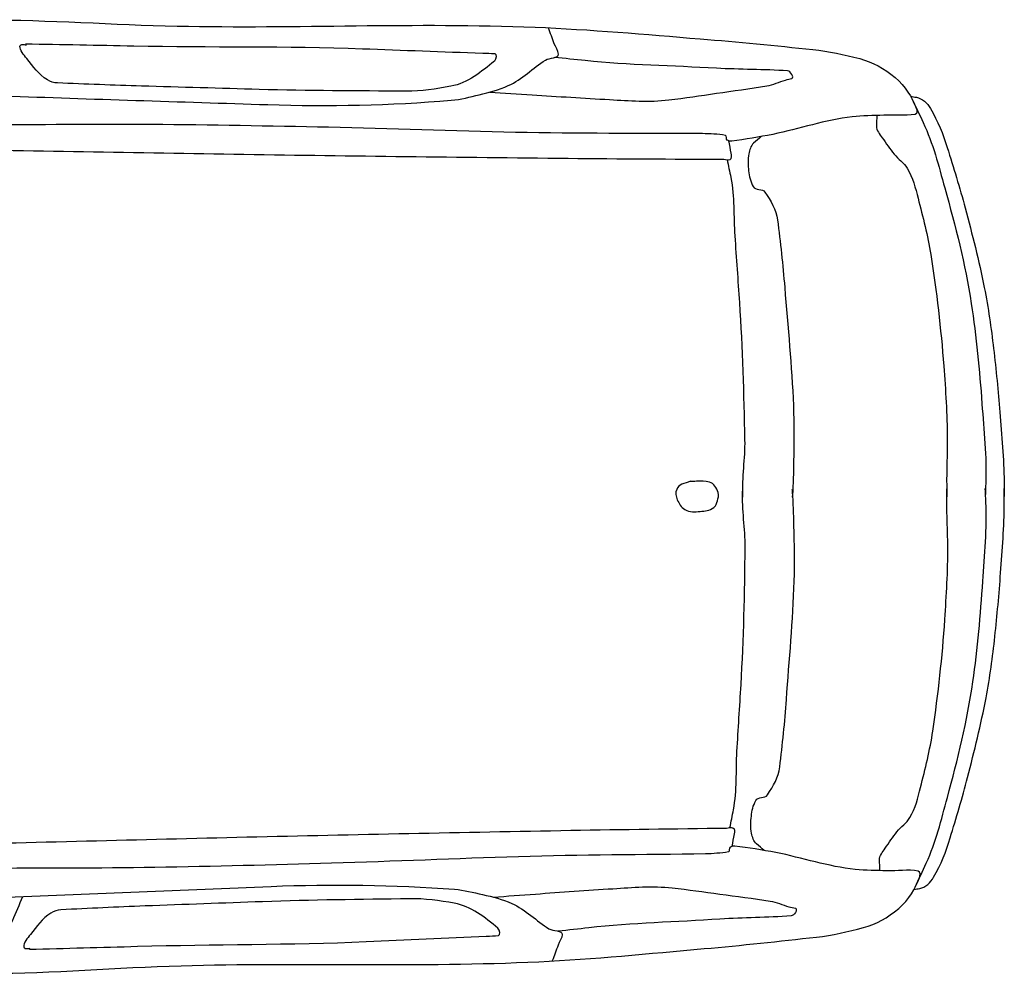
# Model space of a CAD drawing. Header units: millimetres. Extents: x 1343 to 64046, y 44602 to 77982.
# Tile 34 of 68: x 32943 to 34632, y 52522 to 54159. Entities that reach past the tile are written whole.
import ezdxf

# ---------------------------------------------------------------- set-up
doc = ezdxf.new("R2010")
doc.units = ezdxf.units.MM

# ---------------------------------------------------------------- blocks, each defined once
blk = doc.blocks.new('A$C54C10930')
for points, knots in [([(1215.9, 1766.3), (1223.5, 1762.3), (1231, 1758.3), (1238.6, 1754.3), (1254, 1746.1), (1273.5, 1754.5), (1291, 1754.3), (1326.4, 1753.8), (1361.9, 1753.8), (1397.3, 1752.7), (1428.6, 1751.7), (1459.8, 1749.7), (1491, 1747.9), (1551.4, 1744.5), (1611.7, 1740.2), (1671.9, 1735.2), (1712.4, 1731.8), (1752, 1720.8), (1792.6, 1717.7), (1821.4, 1715.5), (1850.2, 1714.1), (1879.1, 1712.9), (1911.9, 1711.6), (1944.7, 1709.5), (1977.5, 1709.7), (2008.2, 1710), (2038.9, 1710.7), (2069.6, 1711.3), (2140.5, 1712.8), (2211.3, 1715.4), (2282.3, 1716.1), (2314, 1716.4), (2345.8, 1716.1), (2377.5, 1716.1), (2528.6, 1716.2), (2679.6, 1717), (2830.7, 1717.7), (2935.7, 1718.2), (3040.4, 1724.3), (3145, 1736.8), (3161.2, 1738.7), (3176.8, 1743.5), (3192.6, 1747.9), (3209.5, 1752.6), (3226, 1757.7), (3241.8, 1765.4), (3265.1, 1776.9), (3282.9, 1797.6), (3303.7, 1811.6), (3310.4, 1816.1), (3326.6, 1815.5), (3325.9, 1822.8), (3325.4, 1828.4), (3320.5, 1834.4), (3318, 1840.3), (3314.3, 1849.2), (3310.6, 1858.2), (3306.9, 1867.2)], [0, 0, 0, 0, 0.011723, 0.011723, 0.011723, 0.035683, 0.035683, 0.035683, 0.084334, 0.084334, 0.084334, 0.127226, 0.127226, 0.127226, 0.210201, 0.210201, 0.210201, 0.26596, 0.26596, 0.26596, 0.30559, 0.30559, 0.30559, 0.350629, 0.350629, 0.350629, 0.392746, 0.392746, 0.392746, 0.490062, 0.490062, 0.490062, 0.533625, 0.533625, 0.533625, 0.740914, 0.740914, 0.740914, 0.884938, 0.884938, 0.884938, 0.907309, 0.907309, 0.907309, 0.931199, 0.931199, 0.931199, 0.966523, 0.966523, 0.966523, 0.977895, 0.977895, 0.977895, 0.98669, 0.98669, 0.98669, 1, 1, 1, 1]), ([(1445.9, 1806.4), (1487.1, 1807.6), (1528.3, 1808.8), (1569.5, 1810), (1743.4, 1815.1), (1917.2, 1824.6), (2091, 1832.3), (2174.1, 1836), (2257.1, 1841.7), (2340.2, 1845.1), (2450.2, 1849.5), (2560.4, 1844.8), (2670.4, 1846.6), (2874.9, 1850), (3079.4, 1868), (3283.9, 1867.3), (3378.6, 1867), (3473.3, 1861.9), (3568, 1857.8), (3632.6, 1855), (3697.1, 1850.9), (3761.7, 1846.6), (3788.9, 1844.9), (3815.7, 1839.8), (3842.6, 1833.9), (3865.2, 1828.9), (3884.6, 1818.7), (3904.5, 1803.7), (3922.9, 1789.7), (3934, 1770.8), (3942.6, 1752.7), (3944.2, 1749.5), (3944.8, 1742.3), (3941, 1741.6), (3923.1, 1738.3), (3905, 1739.9), (3887.1, 1738.4), (3869.1, 1736.9), (3851, 1736.3), (3833.1, 1733.6), (3787, 1726.7), (3743.7, 1709.6), (3698.2, 1698.6), (3674.9, 1693), (3651.6, 1688.4), (3628.3, 1684.2), (3625.7, 1683.8), (3623, 1684.7), (3620.4, 1685.8), (3617.6, 1687), (3620.1, 1693.5), (3617.2, 1693.8), (3604, 1695.4), (3590.8, 1695.8), (3577.5, 1695.4), (3470.7, 1692.4), (3363.8, 1687.2), (3256.9, 1685.8), (3150, 1684.5), (3043.1, 1684.3), (2936.3, 1682.7), (2835.2, 1681.1), (2734.1, 1679.1), (2633.1, 1676.3), (2535.9, 1673.6), (2438.9, 1668.2), (2341.8, 1665.1), (2232.8, 1661.7), (2123.8, 1660), (2014.8, 1658.8), (1954.5, 1658.1), (1894.2, 1659.1), (1833.8, 1660.4), (1813.2, 1660.8), (1792.4, 1660.9), (1771.9, 1663.5), (1768.1, 1664), (1764.4, 1664.5), (1760.6, 1665)], [0, 0, 0, 0, 0.026108, 0.026108, 0.026108, 0.136308, 0.136308, 0.136308, 0.188997, 0.188997, 0.188997, 0.25871, 0.25871, 0.25871, 0.388323, 0.388323, 0.388323, 0.44835, 0.44835, 0.44835, 0.489307, 0.489307, 0.489307, 0.50661, 0.50661, 0.50661, 0.521158, 0.521158, 0.521158, 0.534591, 0.534591, 0.534591, 0.536968, 0.536968, 0.536968, 0.548383, 0.548383, 0.548383, 0.559823, 0.559823, 0.559823, 0.589255, 0.589255, 0.589255, 0.604309, 0.604309, 0.604309, 0.606019, 0.606019, 0.606019, 0.607828, 0.607828, 0.607828, 0.616214, 0.616214, 0.616214, 0.683946, 0.683946, 0.683946, 0.751651, 0.751651, 0.751651, 0.81568, 0.81568, 0.81568, 0.877227, 0.877227, 0.877227, 0.946283, 0.946283, 0.946283, 0.984492, 0.984492, 0.984492, 0.99758, 0.99758, 0.99758, 1, 1, 1, 1]), ([(2411.6, 1806.8), (2473.5, 1807.9), (2535.4, 1809), (2597.4, 1810), (2728.1, 1812.3), (2858.7, 1819.6), (2989.4, 1819.6), (3058.2, 1819.6), (3127, 1819.6), (3195.8, 1819.6), (3202.7, 1819.6), (3209.5, 1819.6), (3216.4, 1819.6), (3220.7, 1819.6), (3219.6, 1809.7), (3216.4, 1806.8), (3195.1, 1787.7), (3171.8, 1767.1), (3143.4, 1760.7), (3118, 1754.9), (3092.9, 1750.3), (3067.2, 1749.5), (2983.1, 1747), (2899, 1743.9), (2814.8, 1743.2), (2747.6, 1742.6), (2680.4, 1742.1), (2613.2, 1741.6), (2565.1, 1741.2), (2516.9, 1741.3), (2468.8, 1741.6), (2462.7, 1741.6), (2456.9, 1743.1), (2451.3, 1746.3), (2435.7, 1755.3), (2426.4, 1767.7), (2414.8, 1781.4), (2409.2, 1787.9), (2402.3, 1795.4), (2402.1, 1802.1), (2402.1, 1803.3), (2403.8, 1805.2), (2405.3, 1805.2), (2407.9, 1805.2), (2410.6, 1805.2), (2413.2, 1805.2)], [0, 0, 0, 0, 0.110236, 0.110236, 0.110236, 0.342992, 0.342992, 0.342992, 0.465458, 0.465458, 0.465458, 0.477705, 0.477705, 0.477705, 0.485264, 0.485264, 0.485264, 0.536535, 0.536535, 0.536535, 0.582235, 0.582235, 0.582235, 0.732069, 0.732069, 0.732069, 0.851713, 0.851713, 0.851713, 0.93744, 0.93744, 0.93744, 0.948183, 0.948183, 0.948183, 0.97821, 0.97821, 0.97821, 0.992621, 0.992621, 0.992621, 0.99529, 0.99529, 0.99529, 1, 1, 1, 1]), ([(3210.4, 1753.2), (3234.6, 1752.5), (3258.9, 1751.8), (3283.1, 1751.1), (3327.5, 1749.9), (3372, 1748.9), (3416.4, 1747.9), (3450.3, 1747.2), (3484.2, 1745.8), (3518, 1751.1), (3545.4, 1755.4), (3572, 1760.6), (3599, 1765.4), (3627.6, 1770.6), (3656.2, 1775.5), (3684.7, 1781.4), (3695.7, 1783.6), (3705.8, 1788.9), (3716.4, 1792.5), (3720.1, 1793.7), (3724, 1794.5), (3727.5, 1795.7), (3732.1, 1797.3), (3724.6, 1808.3), (3719.6, 1808.4), (3678.9, 1809.7), (3638.1, 1807.6), (3597.4, 1808.4), (3522.2, 1809.9), (3447, 1808.2), (3372, 1813.2), (3354.5, 1814.4), (3337, 1815.6), (3319.5, 1816.7)], [0, 0, 0, 0, 0.077528, 0.077528, 0.077528, 0.21978, 0.21978, 0.21978, 0.328184, 0.328184, 0.328184, 0.415869, 0.415869, 0.415869, 0.508854, 0.508854, 0.508854, 0.54474, 0.54474, 0.54474, 0.557068, 0.557068, 0.557068, 0.573074, 0.573074, 0.573074, 0.703434, 0.703434, 0.703434, 0.943893, 0.943893, 0.943893, 1, 1, 1, 1]), ([(3932.1, 1772.3), (3935.4, 1771.9), (3938.8, 1771.6), (3942.1, 1771.2), (3952.3, 1770), (3961, 1762), (3966.8, 1753), (3980.6, 1731.6), (3990, 1710), (3998.1, 1687), (4010.1, 1652.9), (4022.1, 1619.1), (4032.6, 1584.6), (4046.3, 1539.7), (4059.8, 1495), (4070.5, 1449.3), (4078.5, 1414.9), (4084.9, 1380.2), (4090.2, 1345.3), (4095.8, 1309), (4100.8, 1272.8), (4105, 1236.4), (4109.7, 1196.8), (4114.9, 1157.3), (4116.6, 1117.5), (4116.9, 1109.1), (4117.3, 1100.6), (4117.6, 1092.1)], [0, 0, 0, 0, 0.013963, 0.013963, 0.013963, 0.056349, 0.056349, 0.056349, 0.157398, 0.157398, 0.157398, 0.306807, 0.306807, 0.306807, 0.501208, 0.501208, 0.501208, 0.647616, 0.647616, 0.647616, 0.799691, 0.799691, 0.799691, 0.964847, 0.964847, 0.964847, 1, 1, 1, 1]), ([(3934.2, 1768.8), (3941.3, 1755.3), (3948.3, 1741.7), (3955.3, 1728.2), (3973.4, 1693.3), (3984.5, 1655.3), (3996.4, 1617.7), (4017.1, 1552.8), (4036.4, 1488), (4049.1, 1421.2), (4060, 1364.3), (4067.5, 1307.1), (4073.8, 1249.6), (4078.7, 1204.5), (4085.3, 1159.5), (4085.3, 1114.2), (4085.3, 1106.4), (4085.3, 1098.6), (4085.3, 1090.9)], [0, 0, 0, 0, 0.065251, 0.065251, 0.065251, 0.233902, 0.233902, 0.233902, 0.524564, 0.524564, 0.524564, 0.772447, 0.772447, 0.772447, 0.966602, 0.966602, 0.966602, 1, 1, 1, 1]), ([(3875.3, 1737.5), (3875.3, 1731.4), (3875.3, 1725.3), (3875.4, 1719.3), (3875.4, 1711.8), (3881.7, 1705.8), (3886.1, 1699.7), (3893, 1690.2), (3900.1, 1681.2), (3907.5, 1672.4), (3914.6, 1663.9), (3924.7, 1658.4), (3930.9, 1648.9), (3941.1, 1633.3), (3946.1, 1615.7), (3951.3, 1598.1), (3960.7, 1566.3), (3970.4, 1534.9), (3976.7, 1502.4), (3988.8, 1439.2), (3998.8, 1376), (4005.9, 1312.1), (4010.5, 1270.8), (4014.9, 1229.5), (4016.6, 1188), (4017.7, 1161), (4017.2, 1133.9), (4018.5, 1106.9), (4018.8, 1100.7), (4019.1, 1094.5), (4019.4, 1088.2)], [0, 0, 0, 0, 0.026845, 0.026845, 0.026845, 0.05966, 0.05966, 0.05966, 0.11083, 0.11083, 0.11083, 0.159586, 0.159586, 0.159586, 0.240232, 0.240232, 0.240232, 0.386066, 0.386066, 0.386066, 0.669605, 0.669605, 0.669605, 0.852993, 0.852993, 0.852993, 0.972434, 0.972434, 0.972434, 1, 1, 1, 1]), ([(3678.6, 1694.1), (3674.4, 1690.1), (3670.2, 1686.1), (3666, 1682.1), (3661.1, 1677.5), (3659.2, 1670.2), (3658.2, 1663.6), (3656.6, 1653.9), (3657.7, 1644), (3659.1, 1634.3), (3660.5, 1625.1), (3662.9, 1616.2), (3667.9, 1607.9), (3671.9, 1601.2), (3683.9, 1605.2), (3688.4, 1599.1), (3698.9, 1584.8), (3708.9, 1569.5), (3711.7, 1552.2), (3718, 1513.8), (3723.8, 1475.5), (3728.3, 1436.9), (3736.2, 1369.6), (3745.3, 1302.6), (3750.7, 1234.9), (3753.2, 1203), (3754.1, 1171.1), (3754.6, 1139.2), (3754.9, 1120), (3755.5, 1100.7), (3754.6, 1081.5), (3754.5, 1080.3), (3754.5, 1079), (3754.4, 1077.8)], [0, 0, 0, 0, 0.026879, 0.026879, 0.026879, 0.058029, 0.058029, 0.058029, 0.103407, 0.103407, 0.103407, 0.146418, 0.146418, 0.146418, 0.180868, 0.180868, 0.180868, 0.261947, 0.261947, 0.261947, 0.442161, 0.442161, 0.442161, 0.756704, 0.756704, 0.756704, 0.904976, 0.904976, 0.904976, 0.994168, 0.994168, 0.994168, 1, 1, 1, 1]), ([(1771.8, 1611.5), (1824.4, 1612.6), (1877, 1613.7), (1929.6, 1614.9), (2033.9, 1617.1), (2138.3, 1618.4), (2242.6, 1620.3), (2426.1, 1623.7), (2609.5, 1627.3), (2793, 1631.1), (2978.3, 1635), (3163.5, 1639.8), (3348.8, 1644.6), (3437.8, 1646.9), (3526.8, 1650.1), (3615.9, 1652.8), (3619.5, 1652.9), (3623.1, 1651.2), (3626.7, 1652.9), (3630.3, 1654.7), (3629, 1660.1), (3628.2, 1663.5), (3626.6, 1670.6), (3625, 1677.6), (3623.4, 1684.7)], [0, 0, 0, 0, 0.083621, 0.083621, 0.083621, 0.249431, 0.249431, 0.249431, 0.541039, 0.541039, 0.541039, 0.835537, 0.835537, 0.835537, 0.97709, 0.97709, 0.97709, 0.98284, 0.98284, 0.98284, 0.988502, 0.988502, 0.988502, 1, 1, 1, 1]), ([(3621.7, 1652.2), (3624.1, 1642.1), (3626.5, 1632.2), (3629, 1622), (3636.9, 1589.1), (3636, 1555.4), (3639.5, 1522.2), (3643.6, 1484.2), (3647.6, 1446.1), (3651.6, 1408.1), (3659.8, 1330), (3664.8, 1251.5), (3669.3, 1173.1), (3671.1, 1140.9), (3666.3, 1108.5), (3669.3, 1076.4), (3669.4, 1075.7), (3669.4, 1075.1), (3669.5, 1074.4)], [0, 0, 0, 0, 0.053623, 0.053623, 0.053623, 0.226432, 0.226432, 0.226432, 0.424114, 0.424114, 0.424114, 0.830025, 0.830025, 0.830025, 0.996669, 0.996669, 0.996669, 1, 1, 1, 1]), ([(3578.9, 1098.5), (3574, 1096.6), (3569.1, 1094.8), (3564.2, 1093), (3560.3, 1091.6), (3557.6, 1087.4), (3556, 1083.7), (3553.6, 1078.3), (3554.9, 1071.6), (3557.6, 1066.1), (3560.9, 1059.5), (3564.4, 1053.4), (3571.3, 1049.7), (3579.8, 1045.1), (3588.9, 1046.4), (3597.5, 1047.5), (3605.6, 1048.5), (3613.6, 1048.7), (3621, 1055.2), (3624.8, 1058.5), (3625.4, 1062.5), (3626.5, 1066.7), (3627.7, 1071.3), (3628.6, 1076.3), (3627, 1080.9), (3624.4, 1088.5), (3619.5, 1096.4), (3611.7, 1098.5), (3604.3, 1100.4), (3596.7, 1099.7), (3589.3, 1099), (3585.5, 1098.7), (3581.7, 1098.3), (3577.8, 1097.9)], [0, 0, 0, 0, 0.077766, 0.077766, 0.077766, 0.139078, 0.139078, 0.139078, 0.226112, 0.226112, 0.226112, 0.331735, 0.331735, 0.331735, 0.461778, 0.461778, 0.461778, 0.583904, 0.583904, 0.583904, 0.646857, 0.646857, 0.646857, 0.717322, 0.717322, 0.717322, 0.832319, 0.832319, 0.832319, 0.943043, 0.943043, 0.943043, 1, 1, 1, 1]), ([(3928.4, 443), (3927.9, 449.1), (3927.4, 455.2), (3926.9, 461.2), (3926.4, 468.6), (3932.1, 475.1), (3936, 481.6), (3942.1, 491.7), (3948.5, 501.1), (3955.1, 510.6), (3961.5, 519.6), (3971.1, 525.9), (3976.5, 535.9), (3985.5, 552.3), (3989, 570.2), (3992.8, 588.2), (3999.5, 620.6), (4006.6, 652.7), (4010.2, 685.6), (4017.1, 749.6), (4021.9, 813.5), (4023.8, 877.7), (4025, 919.2), (4026, 960.7), (4024.3, 1002.2), (4023.2, 1029.2), (4020.6, 1056.2), (4019.6, 1083.2), (4019.4, 1089.4), (4019.2, 1095.7), (4019, 1101.9)], [0, 0, 0, 0, 0.026846, 0.026846, 0.026846, 0.059661, 0.059661, 0.059661, 0.11083, 0.11083, 0.11083, 0.159586, 0.159586, 0.159586, 0.240232, 0.240232, 0.240232, 0.386066, 0.386066, 0.386066, 0.669604, 0.669604, 0.669604, 0.852993, 0.852993, 0.852993, 0.972434, 0.972434, 0.972434, 1, 1, 1, 1]), ([(3987.8, 412.9), (3991.1, 413.6), (3994.4, 414.3), (3997.7, 414.9), (4007.7, 417), (4015.9, 425.7), (4020.8, 435.1), (4032.7, 457.4), (4040.4, 479.8), (4046.6, 503.4), (4055.8, 538.3), (4065.1, 573), (4072.7, 608.2), (4082.6, 654.1), (4092.4, 699.8), (4099.4, 746.2), (4104.6, 781.2), (4108.1, 816.3), (4110.6, 851.5), (4113.1, 888.1), (4115.2, 924.6), (4116.4, 961.3), (4117.8, 1001), (4119.8, 1040.9), (4118.2, 1080.6), (4117.9, 1089.1), (4117.5, 1097.6), (4117.2, 1106)], [0, 0, 0, 0, 0.013962, 0.013962, 0.013962, 0.056349, 0.056349, 0.056349, 0.157398, 0.157398, 0.157398, 0.306807, 0.306807, 0.306807, 0.501208, 0.501208, 0.501208, 0.647617, 0.647617, 0.647617, 0.799691, 0.799691, 0.799691, 0.964847, 0.964847, 0.964847, 1, 1, 1, 1]), ([(3989.7, 416.7), (3995.6, 430.7), (4001.5, 444.8), (4007.3, 458.8), (4022.6, 495.1), (4030.4, 533.9), (4039.3, 572.4), (4054.6, 638.7), (4068.5, 704.9), (4075.8, 772.4), (4081.9, 830.1), (4084.8, 887.8), (4086.4, 945.5), (4087.6, 990.8), (4090.5, 1036.3), (4086.8, 1081.4), (4086.1, 1089.1), (4085.5, 1096.9), (4084.9, 1104.7)], [0, 0, 0, 0, 0.06525, 0.06525, 0.06525, 0.233901, 0.233901, 0.233901, 0.524564, 0.524564, 0.524564, 0.772447, 0.772447, 0.772447, 0.966601, 0.966601, 0.966601, 1, 1, 1, 1]), ([(3668.6, 507.3), (3670.2, 517.6), (3671.8, 527.8), (3673.4, 538.1), (3678.7, 571.3), (3675, 604.9), (3675.8, 638.4), (3676.7, 676.6), (3677.6, 714.9), (3678.5, 753.1), (3680.4, 831.6), (3678.9, 910.2), (3677, 988.7), (3676.2, 1021), (3668.7, 1052.9), (3669.1, 1085.2), (3669.1, 1085.8), (3669.1, 1086.5), (3669.1, 1087.1)], [0, 0, 0, 0, 0.053624, 0.053624, 0.053624, 0.226432, 0.226432, 0.226432, 0.424114, 0.424114, 0.424114, 0.830025, 0.830025, 0.830025, 0.996667, 0.996667, 0.996667, 1, 1, 1, 1]), ([(3728.8, 470.2), (3724.2, 473.9), (3719.7, 477.5), (3715.2, 481.1), (3710, 485.3), (3707.6, 492.4), (3705.9, 499), (3703.6, 508.6), (3703.9, 518.6), (3704.5, 528.3), (3705.1, 537.5), (3706.8, 546.5), (3711.1, 555.3), (3714.6, 562.3), (3726.8, 559.2), (3730.8, 565.7), (3740.2, 580.9), (3748.8, 596.9), (3750.2, 614.4), (3753.3, 653.1), (3756, 691.8), (3757.3, 730.6), (3759.7, 798.3), (3763.3, 866.1), (3763.2, 933.8), (3763.1, 965.7), (3761.3, 997.6), (3759.2, 1029.5), (3758, 1048.7), (3757, 1067.9), (3754.5, 1086.9), (3754.4, 1088.2), (3754.2, 1089.4), (3754, 1090.7)], [0, 0, 0, 0, 0.026878, 0.026878, 0.026878, 0.058029, 0.058029, 0.058029, 0.103407, 0.103407, 0.103407, 0.146419, 0.146419, 0.146419, 0.180868, 0.180868, 0.180868, 0.261948, 0.261948, 0.261948, 0.442161, 0.442161, 0.442161, 0.756704, 0.756704, 0.756704, 0.904976, 0.904976, 0.904976, 0.994167, 0.994167, 0.994167, 1, 1, 1, 1]), ([(1821.6, 396.9), (1874.1, 400.1), (1926.6, 403.2), (1979.2, 406.4), (2083.3, 412.7), (2187.4, 420), (2291.5, 426.6), (2474.7, 438.2), (2657.8, 449.6), (2841, 460.7), (3026, 472), (3211, 482.3), (3396, 492.6), (3485, 497.6), (3573.9, 501.7), (3662.9, 506.3), (3666.5, 506.5), (3670.1, 508.6), (3673.7, 507), (3677.3, 505.5), (3676.6, 500.1), (3676.1, 496.6), (3675.1, 489.4), (3674, 482.3), (3673, 475.1)], [0, 0, 0, 0, 0.083621, 0.083621, 0.083621, 0.249431, 0.249431, 0.249431, 0.541039, 0.541039, 0.541039, 0.835537, 0.835537, 0.835537, 0.97709, 0.97709, 0.97709, 0.98284, 0.98284, 0.98284, 0.988502, 0.988502, 0.988502, 1, 1, 1, 1]), ([(1512.8, 176), (1553.9, 178.2), (1595.1, 180.4), (1636.2, 182.5), (1810, 191.6), (1983.9, 196.4), (2157.8, 202.9), (2240.9, 206), (2324.1, 207.1), (2407.2, 210.5), (2517.1, 215), (2626.6, 228.7), (2736.4, 235.9), (2940.5, 249.2), (3145.6, 248), (3349.5, 265.3), (3444, 273.4), (3537.9, 286.2), (3631.9, 298.1), (3696.1, 306.1), (3760, 315.5), (3824, 325), (3851.1, 329), (3877.3, 336.2), (3903.7, 344.3), (3925.9, 351.1), (3944.1, 362.5), (3962.9, 379.5), (3980.2, 395.2), (3990.2, 414.7), (3996.7, 433.4), (3997.9, 436.7), (3998, 443.7), (3994.2, 444.4), (3976.2, 447.3), (3958.2, 443.1), (3940.2, 443.1), (3922.1, 443.2), (3904, 442.3), (3886, 443.5), (3839.6, 446.6), (3794.6, 460.1), (3748.7, 467.4), (3725.2, 471.1), (3701.5, 473.7), (3677.9, 476), (3675.2, 476.2), (3672.6, 475.1), (3670.1, 473.7), (3667.4, 472.3), (3670.4, 466.1), (3667.6, 465.5), (3654.5, 462.9), (3641.4, 461.4), (3628.2, 460.7), (3521.4, 455), (3414.5, 451.4), (3307.8, 444), (3201.2, 436.7), (3094.6, 428.1), (2988, 421), (2887.1, 414.4), (2786.2, 408.1), (2685.3, 402.6), (2588.3, 397.4), (2491.1, 394.9), (2394.1, 390), (2285.2, 384.4), (2176.4, 377.3), (2067.7, 369.6), (2007.5, 365.3), (1947.5, 359.4), (1887.4, 353.3), (1866.9, 351.1), (1846.2, 349.3), (1826, 345), (1822.3, 344.2), (1818.5, 343.4), (1814.8, 342.7)], [0, 0, 0, 0, 0.026108, 0.026108, 0.026108, 0.136308, 0.136308, 0.136308, 0.188997, 0.188997, 0.188997, 0.25871, 0.25871, 0.25871, 0.388323, 0.388323, 0.388323, 0.44835, 0.44835, 0.44835, 0.489307, 0.489307, 0.489307, 0.50661, 0.50661, 0.50661, 0.521158, 0.521158, 0.521158, 0.534591, 0.534591, 0.534591, 0.536968, 0.536968, 0.536968, 0.548383, 0.548383, 0.548383, 0.559823, 0.559823, 0.559823, 0.589255, 0.589255, 0.589255, 0.60431, 0.60431, 0.60431, 0.606019, 0.606019, 0.606019, 0.607829, 0.607829, 0.607829, 0.616214, 0.616214, 0.616214, 0.683946, 0.683946, 0.683946, 0.751651, 0.751651, 0.751651, 0.81568, 0.81568, 0.81568, 0.877227, 0.877227, 0.877227, 0.946283, 0.946283, 0.946283, 0.984492, 0.984492, 0.984492, 0.99758, 0.99758, 0.99758, 1, 1, 1, 1]), ([(3267, 373.1), (3291.1, 375.8), (3315.2, 378.5), (3339.2, 381.1), (3383.4, 386), (3427.6, 390.6), (3471.9, 395.2), (3505.6, 398.7), (3539.6, 402.8), (3573.4, 400.3), (3600.7, 398.3), (3628, 395.3), (3655.2, 392.6), (3684.2, 389.8), (3713.1, 387.3), (3742, 383.8), (3753.1, 382.4), (3763.7, 378), (3774.5, 375.2), (3778.3, 374.3), (3782.2, 373.9), (3785.9, 373), (3790.6, 371.8), (3784, 360.2), (3779, 359.6), (3738.4, 355.3), (3697.7, 353.8), (3657.2, 349.7), (3582.4, 342), (3507.2, 337.6), (3432.9, 326.5), (3415.6, 323.9), (3398.2, 321.3), (3380.9, 318.7)], [0, 0, 0, 0, 0.077528, 0.077528, 0.077528, 0.21978, 0.21978, 0.21978, 0.328184, 0.328184, 0.328184, 0.415869, 0.415869, 0.415869, 0.508853, 0.508853, 0.508853, 0.544739, 0.544739, 0.544739, 0.557067, 0.557067, 0.557067, 0.573074, 0.573074, 0.573074, 0.703433, 0.703433, 0.703433, 0.943893, 0.943893, 0.943893, 1, 1, 1, 1]), ([(1280.2, 197.3), (1287.4, 201.9), (1294.6, 206.4), (1301.8, 211), (1316.6, 220.4), (1336.7, 213.6), (1354, 215.3), (1389.3, 218.7), (1424.7, 221.6), (1459.9, 225.6), (1491, 229.1), (1521.9, 233.7), (1552.9, 238), (1612.8, 246.4), (1672.5, 255.5), (1732.2, 265.5), (1772.3, 272.1), (1810.8, 286.4), (1851, 292.8), (1879.5, 297.3), (1908.1, 301.1), (1936.8, 304.6), (1969.4, 308.6), (2001.9, 313.4), (2034.6, 315.8), (2065.2, 318), (2095.9, 319.9), (2126.5, 321.7), (2197.3, 326), (2268.2, 329.2), (2338.9, 334.3), (2370.6, 336.6), (2402.2, 339.5), (2433.8, 342.1), (2584.4, 354.3), (2735, 365.9), (2885.6, 377.5), (2990.3, 385.6), (3095.6, 388), (3200.4, 384.1), (3216.7, 383.5), (3232.7, 380), (3248.8, 376.9), (3266, 373.6), (3282.9, 369.9), (3299.3, 363.5), (3323.5, 353.9), (3342.8, 334.8), (3364.7, 322.5), (3371.8, 318.5), (3387.6, 320.7), (3387.8, 313.2), (3388, 307.4), (3383.3, 301.2), (3381.3, 295.1), (3378.4, 285.9), (3375.4, 276.6), (3372.5, 267.4)], [0, 0, 0, 0, 0.011723, 0.011723, 0.011723, 0.035683, 0.035683, 0.035683, 0.084334, 0.084334, 0.084334, 0.127226, 0.127226, 0.127226, 0.210201, 0.210201, 0.210201, 0.26596, 0.26596, 0.26596, 0.30559, 0.30559, 0.30559, 0.350629, 0.350629, 0.350629, 0.392746, 0.392746, 0.392746, 0.490062, 0.490062, 0.490062, 0.533625, 0.533625, 0.533625, 0.740914, 0.740914, 0.740914, 0.884938, 0.884938, 0.884938, 0.907308, 0.907308, 0.907308, 0.931199, 0.931199, 0.931199, 0.966523, 0.966523, 0.966523, 0.977895, 0.977895, 0.977895, 0.98669, 0.98669, 0.98669, 1, 1, 1, 1]), ([(2475.3, 254.4), (2537, 258.4), (2598.8, 262.4), (2660.6, 266.4), (2791.1, 274.9), (2921.9, 278.3), (3052.2, 288.9), (3120.7, 294.5), (3189.3, 300.1), (3257.8, 305.8), (3264.7, 306.3), (3271.5, 306.9), (3278.4, 307.4), (3282.6, 307.8), (3280.8, 317.5), (3277.3, 320.1), (3254, 338.2), (3229.5, 356.2), (3200.8, 360.2), (3175.2, 363.7), (3149.6, 366.4), (3124, 365.1), (3039.9, 360.7), (2955.9, 356.9), (2871.9, 350.8), (2804.8, 345.9), (2737.9, 340.9), (2670.8, 336), (2622.8, 332.4), (2574.9, 328.3), (2526.9, 324.2), (2520.9, 323.6), (2515.2, 321.6), (2509.9, 318), (2495, 307.8), (2486.8, 294.2), (2476.3, 280.1), (2471.3, 273.3), (2464.4, 265.3), (2465.4, 258.4), (2465.6, 257.1), (2467.3, 255.4), (2468.8, 255.5), (2471.4, 255.7), (2474.1, 255.9), (2476.7, 256.2)], [0, 0, 0, 0, 0.110236, 0.110236, 0.110236, 0.342991, 0.342991, 0.342991, 0.465458, 0.465458, 0.465458, 0.477704, 0.477704, 0.477704, 0.485264, 0.485264, 0.485264, 0.536535, 0.536535, 0.536535, 0.582235, 0.582235, 0.582235, 0.732068, 0.732068, 0.732068, 0.851712, 0.851712, 0.851712, 0.937439, 0.937439, 0.937439, 0.948182, 0.948182, 0.948182, 0.978209, 0.978209, 0.978209, 0.992621, 0.992621, 0.992621, 0.99529, 0.99529, 0.99529, 1, 1, 1, 1]), ([(2366.9, 209), (2370.2, 214), (2373.4, 219), (2376.6, 224), (2381, 230.7), (2364.9, 241.5), (2371.5, 247.5), (2375.8, 251.5), (2382.6, 246.7), (2387.3, 248.8), (2397.2, 253.3), (2407.6, 257.6), (2416.2, 265.6), (2428.5, 276.9), (2439.4, 288.4), (2445, 303.1), (2450.2, 316.8), (2455.5, 330.5), (2460.7, 344.3)], [0, 0, 0, 0, 0.097631, 0.097631, 0.097631, 0.229604, 0.229604, 0.229604, 0.31656, 0.31656, 0.31656, 0.499472, 0.499472, 0.499472, 0.758436, 0.758436, 0.758436, 1, 1, 1, 1])]:
    blk.add_open_spline(points, degree=3, knots=knots)

msp = doc.modelspace()

# ---------------------------------------------------------------- block references
at = {"rotation": 357.8920594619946}
msp.add_blockref('A$C54C10930', (30476.3, 52401.3), dxfattribs=at)

doc.saveas('drawing.dxf')
